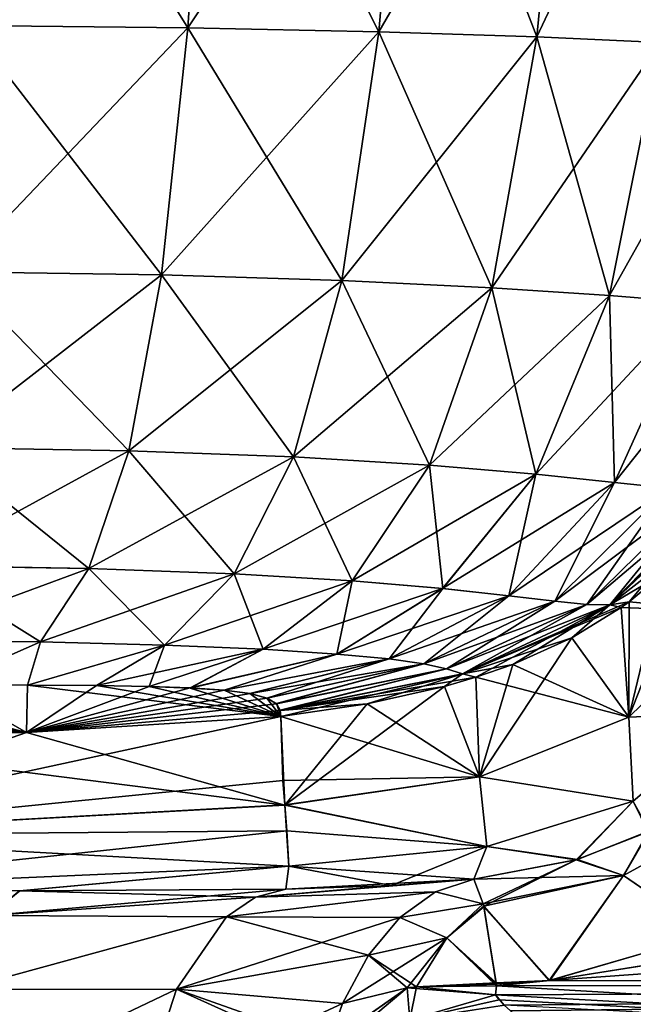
# Model space of a CAD drawing. Header units: millimetres. Extents: x -36 to 82, y -89 to 17.
# Tile 53 of 79: x 4 to 12, y -23 to -10. Entities that reach past the tile are written whole.
import ezdxf

# ---------------------------------------------------------------- set-up
doc = ezdxf.new("R2010")
doc.units = ezdxf.units.MM
doc.header["$LTSCALE"] = 65.185185
for name, color, linetype in [('13', 7, 'CONTINUOUS'), ('19', 7, 'CONTINUOUS'), ('2', 7, 'CONTINUOUS'), ('32', 7, 'CONTINUOUS'), ('33', 7, 'CONTINUOUS'), ('34', 7, 'CONTINUOUS'), ('5', 7, 'CONTINUOUS'), ('51', 7, 'CONTINUOUS'), ('52', 7, 'CONTINUOUS'), ('53', 7, 'CONTINUOUS'), ('55', 7, 'CONTINUOUS'), ('56', 7, 'CONTINUOUS'), ('57', 7, 'CONTINUOUS'), ('58', 7, 'CONTINUOUS'), ('59', 7, 'CONTINUOUS'), ('6', 7, 'CONTINUOUS'), ('60', 7, 'CONTINUOUS'), ('7', 7, 'CONTINUOUS'), ('8', 7, 'CONTINUOUS'), ('9', 7, 'CONTINUOUS')]:
    doc.layers.add(name, color=color, linetype=linetype)

msp = doc.modelspace()

# ---------------------------------------------------------------- linework, layer by layer
at = {"layer": '13', "color": 7, "linetype": 'CONTINUOUS', "true_color": 0xe6e6e6}
for points in [[(46.5, -22.702, 15.203), (46.5, -20.138, 17.394), (11.134, -22.683, 15.222), (46.5, -22.702, 15.203)], [(11.134, -22.683, 15.222), (46.5, -20.138, 17.394), (12.522, -22.464, 15.438), (11.134, -22.683, 15.222)], [(10.516, -23.017, 14.881), (46.5, -22.702, 15.203), (10.398, -22.877, 15.027), (10.516, -23.017, 14.881)], [(10.398, -22.877, 15.027), (46.5, -22.702, 15.203), (10.413, -22.757, 15.148), (10.398, -22.877, 15.027)], [(10.413, -22.757, 15.148), (46.5, -22.702, 15.203), (11.134, -22.683, 15.222), (10.413, -22.757, 15.148)], [(10.601, -23.096, 14.799), (46.5, -22.702, 15.203), (10.516, -23.017, 14.881), (10.601, -23.096, 14.799)], [(10.679, -23.188, 14.702), (46.5, -22.702, 15.203), (10.601, -23.096, 14.799), (10.679, -23.188, 14.702)], [(12.326, -24.499, 13.164), (46.5, -22.702, 15.203), (10.679, -23.188, 14.702), (12.326, -24.499, 13.164)]]:
    msp.add_3dface(points, dxfattribs=at)
at = {"layer": '19', "color": 7, "linetype": 'CONTINUOUS', "true_color": 0xe6e6e6}
for points in [[(3.517, -21.803, -20.311), (0, -21.462, -22.476), (3.933, -21.467, -21.991), (3.517, -21.803, -20.311)], [(7.138, -21.551, -19.771), (3.517, -21.803, -20.311), (3.933, -21.467, -21.991), (7.138, -21.551, -19.771)], [(7.551, -21.444, -20.575), (7.138, -21.551, -19.771), (3.933, -21.467, -21.991), (7.551, -21.444, -20.575)], [(7.138, -21.551, -19.771), (6.743, -21.819, -18.997), (3.517, -21.803, -20.311), (7.138, -21.551, -19.771)], [(6.743, -21.819, -18.997), (3.131, -22.804, -18.756), (3.517, -21.803, -20.311), (6.743, -21.819, -18.997)], [(6.743, -21.819, -18.997), (6.061, -22.8, -17.635), (3.131, -22.804, -18.756), (6.743, -21.819, -18.997)], [(5.593, -24.258, -16.669), (2.861, -24.329, -17.673), (3.131, -22.804, -18.756), (5.593, -24.258, -16.669)], [(6.061, -22.8, -17.635), (5.593, -24.258, -16.669), (3.131, -22.804, -18.756), (6.061, -22.8, -17.635)]]:
    msp.add_3dface(points, dxfattribs=at)
at = {"layer": '2', "color": 7, "linetype": 'CONTINUOUS', "true_color": 0xe6e6e6}
for points in [[(12.505, -22.467, -15.435), (46.5, -22.702, -15.203), (11.127, -22.685, -15.221), (12.505, -22.467, -15.435)], [(11.127, -22.685, -15.221), (46.5, -22.702, -15.203), (10.413, -22.757, -15.148), (11.127, -22.685, -15.221)], [(46.5, -22.702, -15.203), (46.5, -24.894, -12.637), (10.413, -22.757, -15.148), (46.5, -22.702, -15.203)], [(10.413, -22.757, -15.148), (46.5, -24.894, -12.637), (10.399, -22.878, -15.025), (10.413, -22.757, -15.148)], [(10.399, -22.878, -15.025), (46.5, -24.894, -12.637), (10.447, -22.948, -14.953), (10.399, -22.878, -15.025)], [(10.447, -22.948, -14.953), (46.5, -24.894, -12.637), (10.519, -23.02, -14.879), (10.447, -22.948, -14.953)]]:
    msp.add_3dface(points, dxfattribs=at)
at = {"layer": '32', "color": 7, "linetype": 'CONTINUOUS', "true_color": 0xe6e6e6}
for points in [[(7.481, -19.097, -85.323), (7.534, -20.301, -61.001), (4.024, -19.314, -85.323), (7.481, -19.097, -85.323)], [(7.534, -20.301, -61.001), (0, -19.346, -85.323), (4.024, -19.314, -85.323), (7.534, -20.301, -61.001)], [(0, -19.346, -85.323), (7.534, -20.301, -61.001), (0, -20.713, -53.662), (0, -19.346, -85.323)], [(7.534, -20.301, -61.001), (7.563, -20.651, -51.987), (0, -20.713, -53.662), (7.534, -20.301, -61.001)], [(7.563, -20.651, -51.987), (7.591, -21.13, -36.314), (0, -20.713, -53.662), (7.563, -20.651, -51.987)], [(7.591, -21.13, -36.314), (0, -21.462, -22.476), (0, -20.713, -53.662), (7.591, -21.13, -36.314)], [(0, -21.462, -22.476), (7.591, -21.13, -36.314), (3.933, -21.467, -21.991), (0, -21.462, -22.476)], [(7.591, -21.13, -36.314), (7.551, -21.444, -20.575), (3.933, -21.467, -21.991), (7.591, -21.13, -36.314)]]:
    msp.add_3dface(points, dxfattribs=at)
at = {"layer": '33', "color": 7, "linetype": 'CONTINUOUS', "true_color": 0xe6e6e6}
for points in [[(4.024, -19.314, -85.323), (0, -19.346, -85.323), (2.887, -18.666, -94.38), (4.024, -19.314, -85.323)], [(4.038, -18.669, -94.192), (4.024, -19.314, -85.323), (2.887, -18.666, -94.38), (4.038, -18.669, -94.192)], [(4.975, -18.676, -93.875), (4.024, -19.314, -85.323), (4.038, -18.669, -94.192), (4.975, -18.676, -93.875)], [(5.691, -18.689, -93.44), (4.024, -19.314, -85.323), (4.975, -18.676, -93.875), (5.691, -18.689, -93.44)], [(6.251, -18.709, -92.874), (4.024, -19.314, -85.323), (5.691, -18.689, -93.44), (6.251, -18.709, -92.874)], [(6.712, -18.74, -92.108), (4.024, -19.314, -85.323), (6.251, -18.709, -92.874), (6.712, -18.74, -92.108)], [(7.062, -18.786, -91.107), (4.024, -19.314, -85.323), (6.712, -18.74, -92.108), (7.062, -18.786, -91.107)], [(7.294, -18.847, -89.886), (4.024, -19.314, -85.323), (7.062, -18.786, -91.107), (7.294, -18.847, -89.886)], [(7.424, -18.924, -88.433), (4.024, -19.314, -85.323), (7.294, -18.847, -89.886), (7.424, -18.924, -88.433)], [(7.474, -19.014, -86.798), (4.024, -19.314, -85.323), (7.424, -18.924, -88.433), (7.474, -19.014, -86.798)], [(7.481, -19.097, -85.323), (4.024, -19.314, -85.323), (7.474, -19.014, -86.798), (7.481, -19.097, -85.323)]]:
    msp.add_3dface(points, dxfattribs=at)
at = {"layer": '34', "color": 7, "linetype": 'CONTINUOUS', "true_color": 0xe6e6e6}
for points in [[(3.408, -5.235, -104.252), (6.514, -5.254, -103.909), (3.242, -9.707, -103.894), (3.408, -5.235, -104.252)], [(3.242, -9.707, -103.894), (6.514, -5.254, -103.909), (6.216, -9.739, -103.545), (3.242, -9.707, -103.894)], [(6.514, -5.254, -103.909), (9.198, -5.286, -103.078), (6.216, -9.739, -103.545), (6.514, -5.254, -103.909)], [(6.216, -9.739, -103.545), (9.198, -5.286, -103.078), (8.811, -9.793, -102.706), (6.216, -9.739, -103.545)], [(9.198, -5.286, -103.078), (11.392, -5.329, -101.65), (8.811, -9.793, -102.706), (9.198, -5.286, -103.078)], [(8.811, -9.793, -102.706), (11.392, -5.329, -101.65), (10.96, -9.863, -101.274), (8.811, -9.793, -102.706)], [(11.392, -5.329, -101.65), (13.073, -5.376, -99.606), (10.96, -9.863, -101.274), (11.392, -5.329, -101.65)], [(10.96, -9.863, -101.274), (13.073, -5.376, -99.606), (12.634, -9.939, -99.242), (10.96, -9.863, -101.274)], [(3.242, -9.707, -103.894), (6.216, -9.739, -103.545), (3.055, -13.055, -103.17), (3.242, -9.707, -103.894)], [(3.055, -13.055, -103.17), (6.216, -9.739, -103.545), (5.859, -13.096, -102.824), (3.055, -13.055, -103.17)], [(6.216, -9.739, -103.545), (8.811, -9.793, -102.706), (5.859, -13.096, -102.824), (6.216, -9.739, -103.545)], [(5.859, -13.096, -102.824), (8.811, -9.793, -102.706), (8.31, -13.171, -102), (5.859, -13.096, -102.824)], [(8.811, -9.793, -102.706), (10.96, -9.863, -101.274), (8.31, -13.171, -102), (8.811, -9.793, -102.706)], [(8.31, -13.171, -102), (10.96, -9.863, -101.274), (10.347, -13.27, -100.606), (8.31, -13.171, -102)], [(10.96, -9.863, -101.274), (12.634, -9.939, -99.242), (10.347, -13.27, -100.606), (10.96, -9.863, -101.274)], [(10.347, -13.27, -100.606), (12.634, -9.939, -99.242), (11.947, -13.377, -98.637), (10.347, -13.27, -100.606)], [(12.634, -9.939, -99.242), (13.842, -10.006, -96.684), (11.947, -13.377, -98.637), (12.634, -9.939, -99.242)], [(11.947, -13.377, -98.637), (13.842, -10.006, -96.684), (13.121, -13.471, -96.173), (11.947, -13.377, -98.637)], [(3.055, -13.055, -103.17), (5.859, -13.096, -102.824), (2.831, -15.441, -101.943), (3.055, -13.055, -103.17)], [(2.831, -15.441, -101.943), (5.859, -13.096, -102.824), (5.415, -15.485, -101.615), (2.831, -15.441, -101.943)], [(5.859, -13.096, -102.824), (8.31, -13.171, -102), (5.415, -15.485, -101.615), (5.859, -13.096, -102.824)], [(5.415, -15.485, -101.615), (8.31, -13.171, -102), (7.655, -15.569, -100.839), (5.415, -15.485, -101.615)], [(8.31, -13.171, -102), (10.347, -13.27, -100.606), (7.655, -15.569, -100.839), (8.31, -13.171, -102)], [(7.655, -15.569, -100.839), (10.347, -13.27, -100.606), (9.501, -15.682, -99.533), (7.655, -15.569, -100.839)], [(10.347, -13.27, -100.606), (11.947, -13.377, -98.637), (9.501, -15.682, -99.533), (10.347, -13.27, -100.606)], [(9.501, -15.682, -99.533), (11.947, -13.377, -98.637), (10.946, -15.806, -97.695), (9.501, -15.682, -99.533)], [(11.947, -13.377, -98.637), (13.121, -13.471, -96.173), (10.946, -15.806, -97.695), (11.947, -13.377, -98.637)], [(10.946, -15.806, -97.695), (13.121, -13.471, -96.173), (12.014, -15.918, -95.4), (10.946, -15.806, -97.695)], [(13.121, -13.471, -96.173), (13.908, -13.534, -93.366), (12.014, -15.918, -95.4), (13.121, -13.471, -96.173)], [(12.014, -15.918, -95.4), (13.908, -13.534, -93.366), (12.753, -15.995, -92.792), (12.014, -15.918, -95.4)], [(2.831, -15.441, -101.943), (5.415, -15.485, -101.615), (2.555, -17.048, -100.109), (2.831, -15.441, -101.943)], [(2.555, -17.048, -100.109), (5.415, -15.485, -101.615), (4.87, -17.086, -99.818), (2.555, -17.048, -100.109)], [(5.415, -15.485, -101.615), (7.655, -15.569, -100.839), (4.87, -17.086, -99.818), (5.415, -15.485, -101.615)], [(4.87, -17.086, -99.818), (7.655, -15.569, -100.839), (6.848, -17.157, -99.134), (4.87, -17.086, -99.818)], [(7.655, -15.569, -100.839), (9.501, -15.682, -99.533), (6.848, -17.157, -99.134), (7.655, -15.569, -100.839)], [(6.848, -17.157, -99.134), (9.501, -15.682, -99.533), (8.449, -17.254, -97.981), (6.848, -17.157, -99.134)], [(9.501, -15.682, -99.533), (10.946, -15.806, -97.695), (8.449, -17.254, -97.981), (9.501, -15.682, -99.533)], [(8.449, -17.254, -97.981), (10.946, -15.806, -97.695), (9.679, -17.359, -96.354), (8.449, -17.254, -97.981)], [(10.946, -15.806, -97.695), (12.014, -15.918, -95.4), (9.679, -17.359, -96.354), (10.946, -15.806, -97.695)], [(9.679, -17.359, -96.354), (12.014, -15.918, -95.4), (10.577, -17.455, -94.317), (9.679, -17.359, -96.354)], [(12.014, -15.918, -95.4), (12.753, -15.995, -92.792), (10.577, -17.455, -94.317), (12.014, -15.918, -95.4)], [(13.708, -15.876, -85.323), (13.652, -15.967, -85.323), (11.953, -17.581, -87.252), (13.708, -15.876, -85.323)], [(13.52, -15.98, -87.482), (13.708, -15.876, -85.323), (11.953, -17.581, -87.252), (13.52, -15.98, -87.482)], [(10.577, -17.455, -94.317), (12.753, -15.995, -92.792), (11.206, -17.53, -91.995), (10.577, -17.455, -94.317)], [(12.753, -15.995, -92.792), (13.229, -16.019, -90.069), (11.206, -17.53, -91.995), (12.753, -15.995, -92.792)], [(11.206, -17.53, -91.995), (13.229, -16.019, -90.069), (11.639, -17.575, -89.564), (11.206, -17.53, -91.995)], [(13.229, -16.019, -90.069), (13.52, -15.98, -87.482), (11.639, -17.575, -89.564), (13.229, -16.019, -90.069)], [(11.639, -17.575, -89.564), (13.52, -15.98, -87.482), (11.953, -17.581, -87.252), (11.639, -17.575, -89.564)], [(13.652, -15.967, -85.323), (13.191, -16.608, -85.323), (11.953, -17.581, -87.252), (13.652, -15.967, -85.323)], [(13.191, -16.608, -85.323), (12.682, -17.149, -85.323), (11.953, -17.581, -87.252), (13.191, -16.608, -85.323)], [(2.555, -17.048, -100.109), (4.87, -17.086, -99.818), (2.217, -18.062, -97.607), (2.555, -17.048, -100.109)], [(2.217, -18.062, -97.607), (4.87, -17.086, -99.818), (4.213, -18.084, -97.379), (2.217, -18.062, -97.607)], [(4.87, -17.086, -99.818), (6.848, -17.157, -99.134), (4.213, -18.084, -97.379), (4.87, -17.086, -99.818)], [(4.213, -18.084, -97.379), (6.848, -17.157, -99.134), (5.899, -18.126, -96.836), (4.213, -18.084, -97.379)], [(6.848, -17.157, -99.134), (8.449, -17.254, -97.981), (5.899, -18.126, -96.836), (6.848, -17.157, -99.134)], [(5.899, -18.126, -96.836), (8.449, -17.254, -97.981), (7.24, -18.183, -95.908), (5.899, -18.126, -96.836)], [(8.449, -17.254, -97.981), (9.679, -17.359, -96.354), (7.24, -18.183, -95.908), (8.449, -17.254, -97.981)], [(12.682, -17.149, -85.323), (12.214, -17.537, -85.323), (11.953, -17.581, -87.252), (12.682, -17.149, -85.323)], [(7.24, -18.183, -95.908), (9.679, -17.359, -96.354), (8.243, -18.248, -94.582), (7.24, -18.183, -95.908)], [(9.679, -17.359, -96.354), (10.577, -17.455, -94.317), (8.243, -18.248, -94.582), (9.679, -17.359, -96.354)], [(8.243, -18.248, -94.582), (10.577, -17.455, -94.317), (8.951, -18.315, -92.9), (8.243, -18.248, -94.582)], [(10.577, -17.455, -94.317), (11.206, -17.53, -91.995), (8.951, -18.315, -92.9), (10.577, -17.455, -94.317)], [(8.951, -18.315, -92.9), (11.206, -17.53, -91.995), (9.424, -18.383, -90.96), (8.951, -18.315, -92.9)], [(11.206, -17.53, -91.995), (11.639, -17.575, -89.564), (9.424, -18.383, -90.96), (11.206, -17.53, -91.995)], [(9.424, -18.383, -90.96), (11.639, -17.575, -89.564), (9.734, -18.451, -88.911), (9.424, -18.383, -90.96)], [(11.639, -17.575, -89.564), (11.953, -17.581, -87.252), (9.734, -18.451, -88.911), (11.639, -17.575, -89.564)], [(9.734, -18.451, -88.911), (11.953, -17.581, -87.252), (9.949, -18.517, -86.95), (9.734, -18.451, -88.911)], [(12.214, -17.537, -85.323), (12.107, -17.615, -85.323), (9.949, -18.517, -86.95), (12.214, -17.537, -85.323)], [(11.953, -17.581, -87.252), (12.214, -17.537, -85.323), (9.949, -18.517, -86.95), (11.953, -17.581, -87.252)], [(12.107, -17.615, -85.323), (11.434, -18.027, -85.323), (9.949, -18.517, -86.95), (12.107, -17.615, -85.323)], [(11.434, -18.027, -85.323), (10.633, -18.389, -85.323), (9.949, -18.517, -86.95), (11.434, -18.027, -85.323)], [(2.887, -18.666, -94.38), (2.217, -18.062, -97.607), (4.213, -18.084, -97.379), (2.887, -18.666, -94.38)], [(4.038, -18.669, -94.192), (2.887, -18.666, -94.38), (4.213, -18.084, -97.379), (4.038, -18.669, -94.192)], [(4.038, -18.669, -94.192), (4.213, -18.084, -97.379), (5.899, -18.126, -96.836), (4.038, -18.669, -94.192)], [(4.975, -18.676, -93.875), (4.038, -18.669, -94.192), (5.899, -18.126, -96.836), (4.975, -18.676, -93.875)], [(4.975, -18.676, -93.875), (5.899, -18.126, -96.836), (7.24, -18.183, -95.908), (4.975, -18.676, -93.875)], [(5.691, -18.689, -93.44), (4.975, -18.676, -93.875), (7.24, -18.183, -95.908), (5.691, -18.689, -93.44)], [(6.251, -18.709, -92.874), (5.691, -18.689, -93.44), (7.24, -18.183, -95.908), (6.251, -18.709, -92.874)], [(6.251, -18.709, -92.874), (7.24, -18.183, -95.908), (8.243, -18.248, -94.582), (6.251, -18.709, -92.874)], [(6.712, -18.74, -92.108), (6.251, -18.709, -92.874), (8.243, -18.248, -94.582), (6.712, -18.74, -92.108)], [(6.712, -18.74, -92.108), (8.243, -18.248, -94.582), (8.951, -18.315, -92.9), (6.712, -18.74, -92.108)], [(7.062, -18.786, -91.107), (6.712, -18.74, -92.108), (8.951, -18.315, -92.9), (7.062, -18.786, -91.107)], [(7.062, -18.786, -91.107), (8.951, -18.315, -92.9), (9.424, -18.383, -90.96), (7.062, -18.786, -91.107)], [(7.294, -18.847, -89.886), (7.062, -18.786, -91.107), (9.424, -18.383, -90.96), (7.294, -18.847, -89.886)], [(7.424, -18.924, -88.433), (7.294, -18.847, -89.886), (9.424, -18.383, -90.96), (7.424, -18.924, -88.433)], [(7.424, -18.924, -88.433), (9.424, -18.383, -90.96), (9.734, -18.451, -88.911), (7.424, -18.924, -88.433)], [(7.474, -19.014, -86.798), (7.424, -18.924, -88.433), (9.734, -18.451, -88.911), (7.474, -19.014, -86.798)], [(7.474, -19.014, -86.798), (9.734, -18.451, -88.911), (9.949, -18.517, -86.95), (7.474, -19.014, -86.798)], [(10.633, -18.389, -85.323), (10.132, -18.564, -85.323), (9.949, -18.517, -86.95), (10.633, -18.389, -85.323)], [(10.132, -18.564, -85.323), (7.474, -19.014, -86.798), (9.949, -18.517, -86.95), (10.132, -18.564, -85.323)], [(10.132, -18.564, -85.323), (9.704, -18.689, -85.323), (7.474, -19.014, -86.798), (10.132, -18.564, -85.323)], [(9.704, -18.689, -85.323), (8.652, -18.924, -85.323), (7.474, -19.014, -86.798), (9.704, -18.689, -85.323)], [(8.652, -18.924, -85.323), (7.481, -19.097, -85.323), (7.474, -19.014, -86.798), (8.652, -18.924, -85.323)]]:
    msp.add_3dface(points, dxfattribs=at)
at = {"layer": '5', "color": 7, "linetype": 'CONTINUOUS', "true_color": 0xe6e6e6}
for points in [[(13.503, -20.504, -18.249), (13.302, -22.055, -15.839), (12.138, -21.258, -17.282), (13.503, -20.504, -18.249)], [(13.503, -20.504, -18.249), (12.138, -21.258, -17.282), (12.47, -20.663, -19.702), (13.503, -20.504, -18.249)], [(12.47, -20.663, -19.702), (12.138, -21.258, -17.282), (11.495, -21.045, -19.01), (12.47, -20.663, -19.702)], [(10.105, -21.309, -18.626), (11.495, -21.045, -19.01), (10.23, -21.641, -16.876), (10.105, -21.309, -18.626)], [(11.495, -21.045, -19.01), (10.237, -21.674, -16.79), (10.23, -21.641, -16.876), (11.495, -21.045, -19.01)], [(12.138, -21.258, -17.282), (10.237, -21.674, -16.79), (11.495, -21.045, -19.01), (12.138, -21.258, -17.282)], [(12.138, -21.258, -17.282), (11.127, -22.685, -15.221), (10.237, -21.674, -16.79), (12.138, -21.258, -17.282)], [(13.302, -22.055, -15.839), (11.127, -22.685, -15.221), (12.138, -21.258, -17.282), (13.302, -22.055, -15.839)], [(11.127, -22.685, -15.221), (10.413, -22.757, -15.148), (10.237, -21.674, -16.79), (11.127, -22.685, -15.221)], [(10.237, -21.674, -16.79), (10.413, -22.757, -15.148), (10.239, -21.682, -16.772), (10.237, -21.674, -16.79)], [(10.413, -22.757, -15.148), (10.407, -22.714, -15.192), (10.239, -21.682, -16.772), (10.413, -22.757, -15.148)], [(12.505, -22.467, -15.435), (11.127, -22.685, -15.221), (13.302, -22.055, -15.839), (12.505, -22.467, -15.435)], [(10.407, -22.714, -15.192), (10.413, -22.757, -15.148), (10.41, -22.735, -15.17), (10.407, -22.714, -15.192)]]:
    msp.add_3dface(points, dxfattribs=at)
at = {"layer": '51', "color": 7, "linetype": 'CONTINUOUS', "true_color": 0xe6e6e6}
for points in [[(3.932, -21.467, 21.99), (3.516, -21.803, 20.31), (7.551, -21.444, 20.575), (3.932, -21.467, 21.99)], [(7.551, -21.444, 20.575), (3.516, -21.803, 20.31), (7.138, -21.551, 19.771), (7.551, -21.444, 20.575)], [(7.138, -21.551, 19.771), (3.516, -21.803, 20.31), (6.743, -21.819, 18.996), (7.138, -21.551, 19.771)], [(3.516, -21.803, 20.31), (3.131, -22.805, 18.755), (6.743, -21.819, 18.996), (3.516, -21.803, 20.31)], [(6.743, -21.819, 18.996), (3.131, -22.805, 18.755), (6.061, -22.8, 17.635), (6.743, -21.819, 18.996)], [(3.131, -22.805, 18.755), (2.861, -24.329, 17.673), (6.061, -22.8, 17.635), (3.131, -22.805, 18.755)], [(6.061, -22.8, 17.635), (2.861, -24.329, 17.673), (5.593, -24.259, 16.669), (6.061, -22.8, 17.635)]]:
    msp.add_3dface(points, dxfattribs=at)
at = {"layer": '52', "color": 7, "linetype": 'CONTINUOUS', "true_color": 0xe6e6e6}
for points in [[(4.024, -19.314, 85.323), (0, -20.713, 53.662), (7.481, -19.097, 85.323), (4.024, -19.314, 85.323)], [(7.481, -19.097, 85.323), (0, -20.713, 53.662), (7.51, -19.966, 68.579), (7.481, -19.097, 85.323)], [(0, -19.346, 85.323), (0, -20.713, 53.662), (4.024, -19.314, 85.323), (0, -19.346, 85.323)], [(7.51, -19.966, 68.579), (0, -20.713, 53.662), (7.534, -20.299, 61.042), (7.51, -19.966, 68.579)], [(7.534, -20.299, 61.042), (0, -20.713, 53.662), (7.563, -20.651, 51.987), (7.534, -20.299, 61.042)], [(0, -20.713, 53.662), (0, -21.462, 22.476), (7.563, -20.651, 51.987), (0, -20.713, 53.662)], [(7.563, -20.651, 51.987), (0, -21.462, 22.476), (7.591, -21.13, 36.314), (7.563, -20.651, 51.987)], [(0, -21.462, 22.476), (3.932, -21.467, 21.99), (7.591, -21.13, 36.314), (0, -21.462, 22.476)], [(3.932, -21.467, 21.99), (7.551, -21.444, 20.575), (7.591, -21.13, 36.314), (3.932, -21.467, 21.99)]]:
    msp.add_3dface(points, dxfattribs=at)
at = {"layer": '53', "color": 7, "linetype": 'CONTINUOUS', "true_color": 0xe6e6e6}
for points in [[(0, -18.666, 94.47), (4.024, -19.314, 85.323), (1.539, -18.666, 94.457), (0, -18.666, 94.47)], [(4.024, -19.314, 85.323), (0, -18.666, 94.47), (0, -19.061, 90.277), (4.024, -19.314, 85.323)], [(1.539, -18.666, 94.457), (4.024, -19.314, 85.323), (2.888, -18.667, 94.38), (1.539, -18.666, 94.457)], [(2.888, -18.667, 94.38), (4.024, -19.314, 85.323), (4.04, -18.67, 94.192), (2.888, -18.667, 94.38)], [(4.024, -19.314, 85.323), (7.481, -19.097, 85.323), (4.04, -18.67, 94.192), (4.024, -19.314, 85.323)], [(4.04, -18.67, 94.192), (7.481, -19.097, 85.323), (4.978, -18.677, 93.873), (4.04, -18.67, 94.192)], [(4.978, -18.677, 93.873), (7.481, -19.097, 85.323), (5.693, -18.69, 93.438), (4.978, -18.677, 93.873)], [(5.693, -18.69, 93.438), (7.481, -19.097, 85.323), (6.249, -18.71, 92.877), (5.693, -18.69, 93.438)], [(6.249, -18.71, 92.877), (7.481, -19.097, 85.323), (6.709, -18.741, 92.115), (6.249, -18.71, 92.877)], [(6.709, -18.741, 92.115), (7.481, -19.097, 85.323), (7.059, -18.786, 91.119), (6.709, -18.741, 92.115)], [(7.059, -18.786, 91.119), (7.481, -19.097, 85.323), (7.291, -18.846, 89.904), (7.059, -18.786, 91.119)], [(7.291, -18.846, 89.904), (7.481, -19.097, 85.323), (7.422, -18.921, 88.46), (7.291, -18.846, 89.904)], [(7.422, -18.921, 88.46), (7.481, -19.097, 85.323), (7.474, -19.011, 86.831), (7.422, -18.921, 88.46)], [(0, -19.346, 85.323), (4.024, -19.314, 85.323), (0, -19.061, 90.277), (0, -19.346, 85.323)]]:
    msp.add_3dface(points, dxfattribs=at)
at = {"layer": '55', "color": 7, "linetype": 'CONTINUOUS', "true_color": 0xe6e6e6}
for points in [[(6.216, -9.738, 103.545), (3.408, -5.235, 104.252), (3.242, -9.707, 103.894), (6.216, -9.738, 103.545)], [(6.514, -5.254, 103.909), (3.408, -5.235, 104.252), (6.216, -9.738, 103.545), (6.514, -5.254, 103.909)], [(8.811, -9.793, 102.706), (6.514, -5.254, 103.909), (6.216, -9.738, 103.545), (8.811, -9.793, 102.706)], [(9.199, -5.286, 103.078), (6.514, -5.254, 103.909), (8.811, -9.793, 102.706), (9.199, -5.286, 103.078)], [(10.96, -9.863, 101.274), (9.199, -5.286, 103.078), (8.811, -9.793, 102.706), (10.96, -9.863, 101.274)], [(11.392, -5.328, 101.65), (9.199, -5.286, 103.078), (10.96, -9.863, 101.274), (11.392, -5.328, 101.65)], [(12.634, -9.939, 99.242), (11.392, -5.328, 101.65), (10.96, -9.863, 101.274), (12.634, -9.939, 99.242)], [(13.073, -5.376, 99.606), (11.392, -5.328, 101.65), (12.634, -9.939, 99.242), (13.073, -5.376, 99.606)], [(5.859, -13.096, 102.824), (3.242, -9.707, 103.894), (3.055, -13.054, 103.17), (5.859, -13.096, 102.824)], [(6.216, -9.738, 103.545), (3.242, -9.707, 103.894), (5.859, -13.096, 102.824), (6.216, -9.738, 103.545)], [(8.31, -13.171, 102), (6.216, -9.738, 103.545), (5.859, -13.096, 102.824), (8.31, -13.171, 102)], [(8.811, -9.793, 102.706), (6.216, -9.738, 103.545), (8.31, -13.171, 102), (8.811, -9.793, 102.706)], [(10.347, -13.27, 100.606), (8.811, -9.793, 102.706), (8.31, -13.171, 102), (10.347, -13.27, 100.606)], [(10.96, -9.863, 101.274), (8.811, -9.793, 102.706), (10.347, -13.27, 100.606), (10.96, -9.863, 101.274)], [(11.947, -13.377, 98.637), (10.96, -9.863, 101.274), (10.347, -13.27, 100.606), (11.947, -13.377, 98.637)], [(12.634, -9.939, 99.242), (10.96, -9.863, 101.274), (11.947, -13.377, 98.637), (12.634, -9.939, 99.242)], [(13.121, -13.471, 96.173), (12.634, -9.939, 99.242), (11.947, -13.377, 98.637), (13.121, -13.471, 96.173)], [(5.415, -15.485, 101.615), (3.055, -13.054, 103.17), (2.831, -15.441, 101.943), (5.415, -15.485, 101.615)], [(5.859, -13.096, 102.824), (3.055, -13.054, 103.17), (5.415, -15.485, 101.615), (5.859, -13.096, 102.824)], [(7.655, -15.568, 100.839), (5.859, -13.096, 102.824), (5.415, -15.485, 101.615), (7.655, -15.568, 100.839)], [(8.31, -13.171, 102), (5.859, -13.096, 102.824), (7.655, -15.568, 100.839), (8.31, -13.171, 102)], [(9.501, -15.682, 99.533), (8.31, -13.171, 102), (7.655, -15.568, 100.839), (9.501, -15.682, 99.533)], [(10.347, -13.27, 100.606), (8.31, -13.171, 102), (9.501, -15.682, 99.533), (10.347, -13.27, 100.606)], [(10.946, -15.806, 97.695), (10.347, -13.27, 100.606), (9.501, -15.682, 99.533), (10.946, -15.806, 97.695)], [(11.947, -13.377, 98.637), (10.347, -13.27, 100.606), (10.946, -15.806, 97.695), (11.947, -13.377, 98.637)], [(12.014, -15.917, 95.4), (11.947, -13.377, 98.637), (10.946, -15.806, 97.695), (12.014, -15.917, 95.4)], [(13.121, -13.471, 96.173), (11.947, -13.377, 98.637), (12.014, -15.917, 95.4), (13.121, -13.471, 96.173)], [(12.753, -15.995, 92.792), (13.121, -13.471, 96.173), (12.014, -15.917, 95.4), (12.753, -15.995, 92.792)], [(4.87, -17.085, 99.819), (2.831, -15.441, 101.943), (2.555, -17.047, 100.109), (4.87, -17.085, 99.819)], [(5.415, -15.485, 101.615), (2.831, -15.441, 101.943), (4.87, -17.085, 99.819), (5.415, -15.485, 101.615)], [(6.848, -17.157, 99.134), (5.415, -15.485, 101.615), (4.87, -17.085, 99.819), (6.848, -17.157, 99.134)], [(7.655, -15.568, 100.839), (5.415, -15.485, 101.615), (6.848, -17.157, 99.134), (7.655, -15.568, 100.839)], [(8.449, -17.254, 97.981), (7.655, -15.568, 100.839), (6.848, -17.157, 99.134), (8.449, -17.254, 97.981)], [(9.501, -15.682, 99.533), (7.655, -15.568, 100.839), (8.449, -17.254, 97.981), (9.501, -15.682, 99.533)], [(9.68, -17.358, 96.354), (9.501, -15.682, 99.533), (8.449, -17.254, 97.981), (9.68, -17.358, 96.354)], [(10.946, -15.806, 97.695), (9.501, -15.682, 99.533), (9.68, -17.358, 96.354), (10.946, -15.806, 97.695)], [(10.577, -17.455, 94.317), (10.946, -15.806, 97.695), (9.68, -17.358, 96.354), (10.577, -17.455, 94.317)], [(12.014, -15.917, 95.4), (10.946, -15.806, 97.695), (10.577, -17.455, 94.317), (12.014, -15.917, 95.4)], [(11.206, -17.53, 91.995), (12.014, -15.917, 95.4), (10.577, -17.455, 94.317), (11.206, -17.53, 91.995)], [(12.753, -15.995, 92.792), (12.014, -15.917, 95.4), (11.206, -17.53, 91.995), (12.753, -15.995, 92.792)], [(11.639, -17.575, 89.564), (12.753, -15.995, 92.792), (11.206, -17.53, 91.995), (11.639, -17.575, 89.564)], [(13.229, -16.019, 90.069), (12.753, -15.995, 92.792), (11.639, -17.575, 89.564), (13.229, -16.019, 90.069)], [(11.953, -17.581, 87.252), (13.229, -16.019, 90.069), (11.639, -17.575, 89.564), (11.953, -17.581, 87.252)], [(13.52, -15.98, 87.482), (13.229, -16.019, 90.069), (11.953, -17.581, 87.252), (13.52, -15.98, 87.482)], [(12.214, -17.537, 85.323), (13.52, -15.98, 87.482), (11.953, -17.581, 87.252), (12.214, -17.537, 85.323)], [(12.681, -17.15, 85.323), (13.52, -15.98, 87.482), (12.214, -17.537, 85.323), (12.681, -17.15, 85.323)], [(4.213, -18.084, 97.379), (2.555, -17.047, 100.109), (2.217, -18.062, 97.607), (4.213, -18.084, 97.379)], [(4.87, -17.085, 99.819), (2.555, -17.047, 100.109), (4.213, -18.084, 97.379), (4.87, -17.085, 99.819)], [(5.899, -18.126, 96.836), (4.87, -17.085, 99.819), (4.213, -18.084, 97.379), (5.899, -18.126, 96.836)], [(6.848, -17.157, 99.134), (4.87, -17.085, 99.819), (5.899, -18.126, 96.836), (6.848, -17.157, 99.134)], [(7.24, -18.183, 95.908), (6.848, -17.157, 99.134), (5.899, -18.126, 96.836), (7.24, -18.183, 95.908)], [(8.449, -17.254, 97.981), (6.848, -17.157, 99.134), (7.24, -18.183, 95.908), (8.449, -17.254, 97.981)], [(8.243, -18.248, 94.582), (8.449, -17.254, 97.981), (7.24, -18.183, 95.908), (8.243, -18.248, 94.582)], [(9.68, -17.358, 96.354), (8.449, -17.254, 97.981), (8.243, -18.248, 94.582), (9.68, -17.358, 96.354)], [(8.951, -18.315, 92.9), (9.68, -17.358, 96.354), (8.243, -18.248, 94.582), (8.951, -18.315, 92.9)], [(10.577, -17.455, 94.317), (9.68, -17.358, 96.354), (8.951, -18.315, 92.9), (10.577, -17.455, 94.317)], [(9.424, -18.383, 90.96), (10.577, -17.455, 94.317), (8.951, -18.315, 92.9), (9.424, -18.383, 90.96)], [(11.206, -17.53, 91.995), (10.577, -17.455, 94.317), (9.424, -18.383, 90.96), (11.206, -17.53, 91.995)], [(9.734, -18.451, 88.911), (11.206, -17.53, 91.995), (9.424, -18.383, 90.96), (9.734, -18.451, 88.911)], [(11.639, -17.575, 89.564), (11.206, -17.53, 91.995), (9.734, -18.451, 88.911), (11.639, -17.575, 89.564)], [(9.949, -18.517, 86.951), (11.639, -17.575, 89.564), (9.734, -18.451, 88.911), (9.949, -18.517, 86.951)], [(11.953, -17.581, 87.252), (11.639, -17.575, 89.564), (9.949, -18.517, 86.951), (11.953, -17.581, 87.252)], [(10.132, -18.564, 85.323), (11.953, -17.581, 87.252), (9.949, -18.517, 86.951), (10.132, -18.564, 85.323)], [(10.632, -18.389, 85.323), (11.953, -17.581, 87.252), (10.132, -18.564, 85.323), (10.632, -18.389, 85.323)], [(11.433, -18.028, 85.323), (11.953, -17.581, 87.252), (10.632, -18.389, 85.323), (11.433, -18.028, 85.323)], [(12.106, -17.615, 85.323), (11.953, -17.581, 87.252), (11.433, -18.028, 85.323), (12.106, -17.615, 85.323)], [(12.214, -17.537, 85.323), (11.953, -17.581, 87.252), (12.106, -17.615, 85.323), (12.214, -17.537, 85.323)], [(2.888, -18.667, 94.38), (4.213, -18.084, 97.379), (2.217, -18.062, 97.607), (2.888, -18.667, 94.38)], [(2.888, -18.667, 94.38), (4.04, -18.67, 94.192), (4.213, -18.084, 97.379), (2.888, -18.667, 94.38)], [(4.04, -18.67, 94.192), (5.899, -18.126, 96.836), (4.213, -18.084, 97.379), (4.04, -18.67, 94.192)], [(4.04, -18.67, 94.192), (4.978, -18.677, 93.873), (5.899, -18.126, 96.836), (4.04, -18.67, 94.192)], [(4.978, -18.677, 93.873), (5.693, -18.69, 93.438), (5.899, -18.126, 96.836), (4.978, -18.677, 93.873)], [(5.693, -18.69, 93.438), (7.24, -18.183, 95.908), (5.899, -18.126, 96.836), (5.693, -18.69, 93.438)], [(5.693, -18.69, 93.438), (6.249, -18.71, 92.877), (7.24, -18.183, 95.908), (5.693, -18.69, 93.438)], [(6.249, -18.71, 92.877), (8.243, -18.248, 94.582), (7.24, -18.183, 95.908), (6.249, -18.71, 92.877)], [(6.249, -18.71, 92.877), (6.709, -18.741, 92.115), (8.243, -18.248, 94.582), (6.249, -18.71, 92.877)], [(6.709, -18.741, 92.115), (8.951, -18.315, 92.9), (8.243, -18.248, 94.582), (6.709, -18.741, 92.115)], [(6.709, -18.741, 92.115), (7.059, -18.786, 91.119), (8.951, -18.315, 92.9), (6.709, -18.741, 92.115)], [(7.059, -18.786, 91.119), (7.291, -18.846, 89.904), (8.951, -18.315, 92.9), (7.059, -18.786, 91.119)], [(7.291, -18.846, 89.904), (9.424, -18.383, 90.96), (8.951, -18.315, 92.9), (7.291, -18.846, 89.904)], [(7.291, -18.846, 89.904), (7.422, -18.921, 88.46), (9.424, -18.383, 90.96), (7.291, -18.846, 89.904)], [(7.422, -18.921, 88.46), (9.734, -18.451, 88.911), (9.424, -18.383, 90.96), (7.422, -18.921, 88.46)], [(7.422, -18.921, 88.46), (7.474, -19.011, 86.831), (9.734, -18.451, 88.911), (7.422, -18.921, 88.46)], [(7.474, -19.011, 86.831), (9.949, -18.517, 86.951), (9.734, -18.451, 88.911), (7.474, -19.011, 86.831)], [(7.474, -19.011, 86.831), (7.481, -19.097, 85.323), (9.949, -18.517, 86.951), (7.474, -19.011, 86.831)], [(9.949, -18.517, 86.951), (7.481, -19.097, 85.323), (8.652, -18.924, 85.323), (9.949, -18.517, 86.951)], [(9.703, -18.689, 85.323), (9.949, -18.517, 86.951), (8.652, -18.924, 85.323), (9.703, -18.689, 85.323)], [(10.132, -18.564, 85.323), (9.949, -18.517, 86.951), (9.703, -18.689, 85.323), (10.132, -18.564, 85.323)]]:
    msp.add_3dface(points, dxfattribs=at)
at = {"layer": '56', "color": 7, "linetype": 'CONTINUOUS', "true_color": 0xe6e6e6}
for points in [[(12.681, -17.15, 85.323), (12.214, -17.537, 85.323), (13.675, -17.673, 61.045), (12.681, -17.15, 85.323)], [(12.106, -17.615, 85.323), (11.433, -18.028, 85.323), (12.209, -19.106, 61.045), (12.106, -17.615, 85.323)], [(12.214, -17.537, 85.323), (12.106, -17.615, 85.323), (13.675, -17.673, 61.045), (12.214, -17.537, 85.323)], [(12.106, -17.615, 85.323), (12.209, -19.106, 61.045), (13.675, -17.673, 61.045), (12.106, -17.615, 85.323)], [(12.209, -19.106, 61.045), (13.679, -19.044, 36.719), (13.675, -17.673, 61.045), (12.209, -19.106, 61.045)], [(11.433, -18.028, 85.323), (10.632, -18.389, 85.323), (12.209, -19.106, 61.045), (11.433, -18.028, 85.323)], [(10.632, -18.389, 85.323), (10.132, -18.564, 85.323), (12.209, -19.106, 61.045), (10.632, -18.389, 85.323)], [(10.132, -18.564, 85.323), (9.703, -18.689, 85.323), (10.178, -19.915, 61.045), (10.132, -18.564, 85.323)], [(10.132, -18.564, 85.323), (10.178, -19.915, 61.045), (12.209, -19.106, 61.045), (10.132, -18.564, 85.323)], [(9.703, -18.689, 85.323), (8.652, -18.924, 85.323), (10.178, -19.915, 61.045), (9.703, -18.689, 85.323)], [(8.652, -18.924, 85.323), (7.481, -19.097, 85.323), (10.178, -19.915, 61.045), (8.652, -18.924, 85.323)], [(7.481, -19.097, 85.323), (7.51, -19.966, 68.579), (10.178, -19.915, 61.045), (7.481, -19.097, 85.323)], [(10.178, -19.915, 61.045), (12.27, -20.247, 36.719), (12.209, -19.106, 61.045), (10.178, -19.915, 61.045)], [(12.27, -20.247, 36.719), (13.679, -19.044, 36.719), (12.209, -19.106, 61.045), (12.27, -20.247, 36.719)], [(7.51, -19.966, 68.579), (7.534, -20.299, 61.042), (10.178, -19.915, 61.045), (7.51, -19.966, 68.579)], [(7.534, -20.299, 61.042), (10.278, -20.865, 36.719), (10.178, -19.915, 61.045), (7.534, -20.299, 61.042)], [(10.278, -20.865, 36.719), (12.27, -20.247, 36.719), (10.178, -19.915, 61.045), (10.278, -20.865, 36.719)], [(7.534, -20.299, 61.042), (7.563, -20.651, 51.987), (10.278, -20.865, 36.719), (7.534, -20.299, 61.042)], [(12.27, -20.247, 36.719), (10.278, -20.865, 36.719), (11.514, -21.04, 19.02), (12.27, -20.247, 36.719)], [(12.491, -20.651, 19.724), (12.27, -20.247, 36.719), (11.514, -21.04, 19.02), (12.491, -20.651, 19.724)], [(7.563, -20.651, 51.987), (7.591, -21.13, 36.314), (10.278, -20.865, 36.719), (7.563, -20.651, 51.987)], [(7.591, -21.13, 36.314), (10.105, -21.309, 18.626), (10.278, -20.865, 36.719), (7.591, -21.13, 36.314)], [(10.278, -20.865, 36.719), (10.105, -21.309, 18.626), (11.514, -21.04, 19.02), (10.278, -20.865, 36.719)], [(7.591, -21.13, 36.314), (7.551, -21.444, 20.575), (8.98, -21.394, 19.634), (7.591, -21.13, 36.314)], [(10.105, -21.309, 18.626), (7.591, -21.13, 36.314), (8.98, -21.394, 19.634), (10.105, -21.309, 18.626)]]:
    msp.add_3dface(points, dxfattribs=at)
at = {"layer": '57', "color": 7, "linetype": 'CONTINUOUS', "true_color": 0xe6e6e6}
for points in [[(12.491, -20.651, 19.724), (12.138, -21.258, 17.282), (13.503, -20.504, 18.249), (12.491, -20.651, 19.724)], [(12.138, -21.258, 17.282), (13.298, -22.056, 15.838), (13.503, -20.504, 18.249), (12.138, -21.258, 17.282)], [(12.491, -20.651, 19.724), (11.514, -21.04, 19.02), (12.138, -21.258, 17.282), (12.491, -20.651, 19.724)], [(11.514, -21.04, 19.02), (10.105, -21.309, 18.626), (12.138, -21.258, 17.282), (11.514, -21.04, 19.02)], [(12.138, -21.258, 17.282), (10.105, -21.309, 18.626), (10.23, -21.64, 16.876), (12.138, -21.258, 17.282)], [(10.237, -21.674, 16.79), (12.138, -21.258, 17.282), (10.23, -21.64, 16.876), (10.237, -21.674, 16.79)], [(10.237, -21.674, 16.79), (11.134, -22.683, 15.222), (12.138, -21.258, 17.282), (10.237, -21.674, 16.79)], [(11.134, -22.683, 15.222), (13.298, -22.056, 15.838), (12.138, -21.258, 17.282), (11.134, -22.683, 15.222)], [(10.239, -21.682, 16.772), (11.134, -22.683, 15.222), (10.237, -21.674, 16.79), (10.239, -21.682, 16.772)], [(10.407, -22.714, 15.192), (11.134, -22.683, 15.222), (10.239, -21.682, 16.772), (10.407, -22.714, 15.192)], [(11.134, -22.683, 15.222), (12.522, -22.464, 15.438), (13.298, -22.056, 15.838), (11.134, -22.683, 15.222)], [(10.41, -22.735, 15.17), (11.134, -22.683, 15.222), (10.407, -22.714, 15.192), (10.41, -22.735, 15.17)], [(10.413, -22.757, 15.148), (11.134, -22.683, 15.222), (10.41, -22.735, 15.17), (10.413, -22.757, 15.148)]]:
    msp.add_3dface(points, dxfattribs=at)
at = {"layer": '58', "color": 7, "linetype": 'CONTINUOUS', "true_color": 0xe6e6e6}
for points in [[(10.23, -21.64, 16.876), (10.105, -21.309, 18.626), (9.582, -21.478, 17.83), (10.23, -21.64, 16.876)], [(9.097, -21.826, 17.07), (10.23, -21.64, 16.876), (9.582, -21.478, 17.83), (9.097, -21.826, 17.07)], [(9.736, -22.105, 16.075), (10.23, -21.64, 16.876), (9.097, -21.826, 17.07), (9.736, -22.105, 16.075)], [(10.237, -21.674, 16.79), (10.23, -21.64, 16.876), (9.736, -22.105, 16.075), (10.237, -21.674, 16.79)], [(10.239, -21.682, 16.772), (10.237, -21.674, 16.79), (9.736, -22.105, 16.075), (10.239, -21.682, 16.772)], [(10.407, -22.714, 15.192), (10.239, -21.682, 16.772), (9.736, -22.105, 16.075), (10.407, -22.714, 15.192)], [(8.67, -22.339, 16.372), (9.736, -22.105, 16.075), (9.097, -21.826, 17.07), (8.67, -22.339, 16.372)], [(8.317, -22.997, 15.764), (9.736, -22.105, 16.075), (8.67, -22.339, 16.372), (8.317, -22.997, 15.764)], [(9.736, -22.105, 16.075), (8.317, -22.997, 15.764), (9.198, -22.784, 15.394), (9.736, -22.105, 16.075)], [(9.323, -22.769, 15.355), (9.736, -22.105, 16.075), (9.198, -22.784, 15.394), (9.323, -22.769, 15.355)], [(9.323, -22.769, 15.355), (10.407, -22.714, 15.192), (9.736, -22.105, 16.075), (9.323, -22.769, 15.355)], [(10.41, -22.735, 15.17), (10.407, -22.714, 15.192), (9.323, -22.769, 15.355), (10.41, -22.735, 15.17)], [(10.413, -22.757, 15.148), (10.41, -22.735, 15.17), (9.323, -22.769, 15.355), (10.413, -22.757, 15.148)]]:
    msp.add_3dface(points, dxfattribs=at)
at = {"layer": '59', "color": 7, "linetype": 'CONTINUOUS', "true_color": 0xe6e6e6}
for points in [[(9.233, -23.22, 14.95), (9.198, -22.784, 15.394), (8.088, -23.718, 15.277), (9.233, -23.22, 14.95)], [(8.088, -23.718, 15.277), (9.198, -22.784, 15.394), (8.133, -23.532, 15.39), (8.088, -23.718, 15.277)], [(9.198, -22.784, 15.394), (8.317, -22.997, 15.764), (8.133, -23.532, 15.39), (9.198, -22.784, 15.394)], [(9.323, -22.769, 15.355), (9.198, -22.784, 15.394), (9.233, -23.22, 14.95), (9.323, -22.769, 15.355)], [(10.398, -22.877, 15.027), (9.323, -22.769, 15.355), (9.233, -23.22, 14.95), (10.398, -22.877, 15.027)], [(10.516, -23.017, 14.881), (10.398, -22.877, 15.027), (9.233, -23.22, 14.95), (10.516, -23.017, 14.881)], [(10.398, -22.877, 15.027), (10.413, -22.757, 15.148), (9.323, -22.769, 15.355), (10.398, -22.877, 15.027)]]:
    msp.add_3dface(points, dxfattribs=at)
at = {"layer": '6', "color": 7, "linetype": 'CONTINUOUS', "true_color": 0xe6e6e6}
for points in [[(10.105, -21.309, -18.626), (10.23, -21.641, -16.876), (9.582, -21.478, -17.83), (10.105, -21.309, -18.626)], [(9.582, -21.478, -17.83), (10.23, -21.641, -16.876), (9.097, -21.826, -17.07), (9.582, -21.478, -17.83)], [(10.23, -21.641, -16.876), (9.736, -22.105, -16.075), (9.097, -21.826, -17.07), (10.23, -21.641, -16.876)], [(10.23, -21.641, -16.876), (10.237, -21.674, -16.79), (9.736, -22.105, -16.075), (10.23, -21.641, -16.876)], [(10.237, -21.674, -16.79), (10.239, -21.682, -16.772), (9.736, -22.105, -16.075), (10.237, -21.674, -16.79)], [(10.239, -21.682, -16.772), (10.407, -22.714, -15.192), (9.736, -22.105, -16.075), (10.239, -21.682, -16.772)], [(9.097, -21.826, -17.07), (9.736, -22.105, -16.075), (8.67, -22.339, -16.372), (9.097, -21.826, -17.07)], [(9.736, -22.105, -16.075), (9.323, -22.769, -15.355), (8.67, -22.339, -16.372), (9.736, -22.105, -16.075)], [(9.736, -22.105, -16.075), (10.413, -22.757, -15.148), (9.323, -22.769, -15.355), (9.736, -22.105, -16.075)], [(10.41, -22.735, -15.17), (10.413, -22.757, -15.148), (9.736, -22.105, -16.075), (10.41, -22.735, -15.17)], [(10.407, -22.714, -15.192), (10.41, -22.735, -15.17), (9.736, -22.105, -16.075), (10.407, -22.714, -15.192)], [(8.67, -22.339, -16.372), (9.198, -22.784, -15.394), (8.317, -22.997, -15.764), (8.67, -22.339, -16.372)], [(9.323, -22.769, -15.355), (9.198, -22.784, -15.394), (8.67, -22.339, -16.372), (9.323, -22.769, -15.355)]]:
    msp.add_3dface(points, dxfattribs=at)
at = {"layer": '60', "color": 7, "linetype": 'CONTINUOUS', "true_color": 0xe6e6e6}
for points in [[(7.138, -21.551, 19.771), (10.105, -21.309, 18.626), (8.98, -21.394, 19.634), (7.138, -21.551, 19.771)], [(10.105, -21.309, 18.626), (7.138, -21.551, 19.771), (9.582, -21.478, 17.83), (10.105, -21.309, 18.626)], [(7.551, -21.444, 20.575), (7.138, -21.551, 19.771), (8.98, -21.394, 19.634), (7.551, -21.444, 20.575)], [(7.138, -21.551, 19.771), (6.743, -21.819, 18.996), (9.582, -21.478, 17.83), (7.138, -21.551, 19.771)], [(6.743, -21.819, 18.996), (9.097, -21.826, 17.07), (9.582, -21.478, 17.83), (6.743, -21.819, 18.996)], [(6.743, -21.819, 18.996), (6.061, -22.8, 17.635), (9.097, -21.826, 17.07), (6.743, -21.819, 18.996)], [(6.061, -22.8, 17.635), (8.67, -22.339, 16.372), (9.097, -21.826, 17.07), (6.061, -22.8, 17.635)], [(6.061, -22.8, 17.635), (8.317, -22.997, 15.764), (8.67, -22.339, 16.372), (6.061, -22.8, 17.635)], [(6.061, -22.8, 17.635), (5.593, -24.259, 16.669), (8.317, -22.997, 15.764), (6.061, -22.8, 17.635)], [(8.317, -22.997, 15.764), (5.593, -24.259, 16.669), (8.133, -23.532, 15.39), (8.317, -22.997, 15.764)]]:
    msp.add_3dface(points, dxfattribs=at)
at = {"layer": '7', "color": 7, "linetype": 'CONTINUOUS', "true_color": 0xe6e6e6}
for points in [[(8.317, -22.997, -15.764), (9.198, -22.784, -15.394), (8.132, -23.534, -15.389), (8.317, -22.997, -15.764)], [(9.198, -22.784, -15.394), (9.233, -23.22, -14.95), (8.132, -23.534, -15.389), (9.198, -22.784, -15.394)], [(9.323, -22.769, -15.355), (10.399, -22.878, -15.025), (9.198, -22.784, -15.394), (9.323, -22.769, -15.355)], [(9.198, -22.784, -15.394), (10.399, -22.878, -15.025), (9.233, -23.22, -14.95), (9.198, -22.784, -15.394)], [(10.413, -22.757, -15.148), (10.399, -22.878, -15.025), (9.323, -22.769, -15.355), (10.413, -22.757, -15.148)], [(10.399, -22.878, -15.025), (10.447, -22.948, -14.953), (9.233, -23.22, -14.95), (10.399, -22.878, -15.025)], [(10.447, -22.948, -14.953), (10.519, -23.02, -14.879), (9.233, -23.22, -14.95), (10.447, -22.948, -14.953)]]:
    msp.add_3dface(points, dxfattribs=at)
at = {"layer": '8', "color": 7, "linetype": 'CONTINUOUS', "true_color": 0xe6e6e6}
for points in [[(10.105, -21.309, -18.626), (9.582, -21.478, -17.83), (7.138, -21.551, -19.771), (10.105, -21.309, -18.626)], [(7.551, -21.444, -20.575), (10.105, -21.309, -18.626), (7.138, -21.551, -19.771), (7.551, -21.444, -20.575)], [(8.978, -21.394, -19.636), (10.105, -21.309, -18.626), (7.551, -21.444, -20.575), (8.978, -21.394, -19.636)], [(9.582, -21.478, -17.83), (9.097, -21.826, -17.07), (6.743, -21.819, -18.997), (9.582, -21.478, -17.83)], [(7.138, -21.551, -19.771), (9.582, -21.478, -17.83), (6.743, -21.819, -18.997), (7.138, -21.551, -19.771)], [(6.743, -21.819, -18.997), (8.67, -22.339, -16.372), (6.061, -22.8, -17.635), (6.743, -21.819, -18.997)], [(9.097, -21.826, -17.07), (8.67, -22.339, -16.372), (6.743, -21.819, -18.997), (9.097, -21.826, -17.07)], [(8.67, -22.339, -16.372), (8.317, -22.997, -15.764), (6.061, -22.8, -17.635), (8.67, -22.339, -16.372)], [(6.061, -22.8, -17.635), (8.088, -23.717, -15.278), (5.593, -24.258, -16.669), (6.061, -22.8, -17.635)], [(8.317, -22.997, -15.764), (8.132, -23.534, -15.389), (6.061, -22.8, -17.635), (8.317, -22.997, -15.764)], [(8.132, -23.534, -15.389), (8.088, -23.717, -15.278), (6.061, -22.8, -17.635), (8.132, -23.534, -15.389)]]:
    msp.add_3dface(points, dxfattribs=at)
at = {"layer": '9', "color": 7, "linetype": 'CONTINUOUS', "true_color": 0xe6e6e6}
for points in [[(13.675, -17.673, -61.045), (12.209, -19.106, -61.045), (13.191, -16.608, -85.323), (13.675, -17.673, -61.045)], [(13.191, -16.608, -85.323), (12.209, -19.106, -61.045), (12.682, -17.149, -85.323), (13.191, -16.608, -85.323)], [(12.682, -17.149, -85.323), (12.209, -19.106, -61.045), (12.214, -17.537, -85.323), (12.682, -17.149, -85.323)], [(12.107, -17.615, -85.323), (12.209, -19.106, -61.045), (11.434, -18.027, -85.323), (12.107, -17.615, -85.323)], [(12.214, -17.537, -85.323), (12.209, -19.106, -61.045), (12.107, -17.615, -85.323), (12.214, -17.537, -85.323)], [(13.675, -17.673, -61.045), (13.679, -19.044, -36.719), (12.209, -19.106, -61.045), (13.675, -17.673, -61.045)], [(12.209, -19.106, -61.045), (10.178, -19.915, -61.045), (11.434, -18.027, -85.323), (12.209, -19.106, -61.045)], [(11.434, -18.027, -85.323), (10.178, -19.915, -61.045), (10.633, -18.389, -85.323), (11.434, -18.027, -85.323)], [(10.633, -18.389, -85.323), (10.178, -19.915, -61.045), (10.132, -18.564, -85.323), (10.633, -18.389, -85.323)], [(10.132, -18.564, -85.323), (10.178, -19.915, -61.045), (9.704, -18.689, -85.323), (10.132, -18.564, -85.323)], [(10.178, -19.915, -61.045), (7.534, -20.301, -61.001), (9.704, -18.689, -85.323), (10.178, -19.915, -61.045)], [(9.704, -18.689, -85.323), (7.534, -20.301, -61.001), (8.652, -18.924, -85.323), (9.704, -18.689, -85.323)], [(8.652, -18.924, -85.323), (7.534, -20.301, -61.001), (7.481, -19.097, -85.323), (8.652, -18.924, -85.323)], [(12.209, -19.106, -61.045), (12.27, -20.247, -36.719), (10.178, -19.915, -61.045), (12.209, -19.106, -61.045)], [(13.679, -19.044, -36.719), (12.27, -20.247, -36.719), (12.209, -19.106, -61.045), (13.679, -19.044, -36.719)], [(13.679, -19.044, -36.719), (12.47, -20.663, -19.702), (12.27, -20.247, -36.719), (13.679, -19.044, -36.719)], [(10.178, -19.915, -61.045), (10.278, -20.865, -36.719), (7.534, -20.301, -61.001), (10.178, -19.915, -61.045)], [(12.27, -20.247, -36.719), (10.278, -20.865, -36.719), (10.178, -19.915, -61.045), (12.27, -20.247, -36.719)], [(10.278, -20.865, -36.719), (7.591, -21.13, -36.314), (7.534, -20.301, -61.001), (10.278, -20.865, -36.719)], [(7.534, -20.301, -61.001), (7.591, -21.13, -36.314), (7.563, -20.651, -51.987), (7.534, -20.301, -61.001)], [(12.27, -20.247, -36.719), (11.495, -21.045, -19.01), (10.278, -20.865, -36.719), (12.27, -20.247, -36.719)], [(12.47, -20.663, -19.702), (11.495, -21.045, -19.01), (12.27, -20.247, -36.719), (12.47, -20.663, -19.702)], [(10.278, -20.865, -36.719), (8.978, -21.394, -19.636), (7.591, -21.13, -36.314), (10.278, -20.865, -36.719)], [(10.105, -21.309, -18.626), (8.978, -21.394, -19.636), (10.278, -20.865, -36.719), (10.105, -21.309, -18.626)], [(11.495, -21.045, -19.01), (10.105, -21.309, -18.626), (10.278, -20.865, -36.719), (11.495, -21.045, -19.01)], [(8.978, -21.394, -19.636), (7.551, -21.444, -20.575), (7.591, -21.13, -36.314), (8.978, -21.394, -19.636)]]:
    msp.add_3dface(points, dxfattribs=at)

doc.saveas('drawing.dxf')
